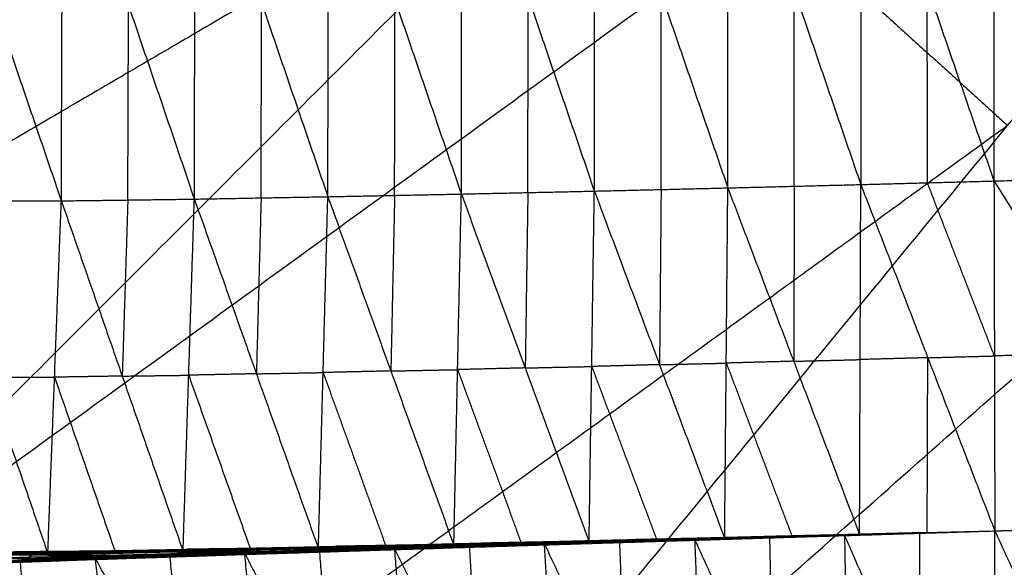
# Model space of a CAD drawing. Header units: millimetres. Extents: x -106 to 110, y -96 to 120.
# Tile 198 of 256: x -26.82 to -20.27, y -17.87 to -14.23. Entities that reach past the tile are written whole.
import ezdxf

# ---------------------------------------------------------------- set-up
doc = ezdxf.new("R2010")
doc.units = ezdxf.units.MM
doc.header["$MEASUREMENT"] = 0
doc.layers.add('Default', color=7, linetype='Continuous', true_color=0x000000)

msp = doc.modelspace()

# ---------------------------------------------------------------- linework, layer by layer
at = {"layer": 'Default'}
for points in [[(-31.3592, -15.2734, 3.8092), (-25.0723, -10.1139, 3.779), (-18.7854, -4.9543, 3.7488)], [(-31.3592, -15.2734, 3.8092), (-24.194, -11.083, 3.779), (-17.0287, -6.8925, 3.7488)], [(-28.5306, -18.3944, 3.8092), (-22.7796, -12.6434, 3.779), (-17.0287, -6.8925, 3.7488)], [(-28.5306, -18.3944, 3.8092), (-21.8105, -13.5218, 3.779), (-15.0905, -8.6492, 3.7488)], [(-25.4096, -21.223, 3.8092), (-20.2501, -14.9361, 3.779), (-15.0905, -8.6492, 3.7488)], [(-25.4096, -21.223, 3.8092), (-19.1996, -15.7152, 3.779), (-12.9895, -10.2074, 3.7488)], [(-22.0265, -23.7322, 3.8092), (-17.508, -16.9698, 3.779), (-12.9895, -10.2074, 3.7488)], [(-22.0265, -23.7322, 3.8092), (-16.3862, -17.6422, 3.779), (-10.7459, -11.5522, 3.7488)], [(-22.7796, -12.6434, 3.779), (-26.3623, -14.7387, 3.7941), (-29.9449, -16.8339, 3.8092)], [(-22.1106, -15.3508, -1.8021), (-22.1105, -14.0519, -2.3052), (-22.1104, -12.753, -2.8083)], [(-22.1104, -12.753, -2.8083), (-21.6685, -14.0407, -2.3045), (-21.2265, -15.3285, -1.8007)], [(-21.2276, -12.73, -2.8031), (-21.2271, -14.0292, -2.3019), (-21.2265, -15.3285, -1.8007)], [(-21.2276, -12.73, -2.8031), (-20.7843, -14.0175, -2.3016), (-20.3409, -15.3049, -1.8001)], [(-20.3436, -12.7062, -2.7999), (-20.3423, -14.0056, -2.3), (-20.3409, -15.3049, -1.8001)], [(-20.3436, -12.7062, -2.7999), (-19.7752, -13.9889, -2.3008), (-19.2069, -15.2715, -1.8017)], [(-24.7702, -15.4091, -1.8014), (-24.7673, -14.1125, -2.3108), (-24.7644, -12.816, -2.8203)], [(-24.7644, -12.816, -2.8203), (-24.3235, -14.1037, -2.3119), (-23.8825, -15.3914, -1.8034)], [(-23.8825, -15.3914, -1.8034), (-23.8803, -14.0937, -2.311), (-23.8781, -12.7961, -2.8185)], [(-23.8781, -12.7961, -2.8185), (-23.4381, -14.084, -2.3109), (-22.9982, -15.372, -1.8033)], [(-22.9982, -15.372, -1.8033), (-22.9972, -14.0736, -2.3087), (-22.9962, -12.7752, -2.814)], [(-22.9962, -12.7752, -2.814), (-22.5534, -14.063, -2.308), (-22.1106, -15.3508, -1.8021)], [(-27.4229, -12.8581, -2.791), (-26.9826, -14.1475, -2.289), (-26.5423, -15.4369, -1.7869)], [(-26.5423, -15.4369, -1.7869), (-26.5377, -14.1439, -2.2978), (-26.533, -12.8509, -2.8086)], [(-26.533, -12.8509, -2.8086), (-26.0954, -14.1381, -2.3025), (-25.6579, -15.4252, -1.7963)], [(-25.6579, -15.4252, -1.7963), (-25.6545, -14.1302, -2.307), (-25.6511, -12.8351, -2.8176)], [(-25.6511, -12.8351, -2.8176), (-25.2107, -14.1221, -2.3095), (-24.7702, -15.4091, -1.8014)], [(-21.8105, -13.5218, 3.779), (-21.0303, -14.2289, 3.779), (-20.2501, -14.9361, 3.779)], [(-22.5544, -15.3614, -1.8027), (-22.5539, -14.7122, -2.0554), (-22.5534, -14.063, -2.308)], [(-21.6686, -15.3396, -1.8014), (-21.6685, -14.6902, -2.0529), (-21.6685, -14.0407, -2.3045)], [(-20.7837, -15.3167, -1.8004), (-20.784, -14.6671, -2.051), (-20.7843, -14.0175, -2.3016)], [(-26.1001, -15.4311, -1.7916), (-26.0978, -14.7846, -2.047), (-26.0954, -14.1381, -2.3025)], [(-25.214, -15.4172, -1.7989), (-25.2124, -14.7697, -2.0542), (-25.2107, -14.1221, -2.3095)], [(-24.3264, -15.4003, -1.8024), (-24.3249, -14.752, -2.0571), (-24.3235, -14.1037, -2.3119)], [(-23.4403, -15.3817, -1.8034), (-23.4392, -14.7328, -2.0571), (-23.4381, -14.084, -2.3109)], [(-20.2501, -14.9361, 3.779), (-23.6101, -17.3724, 3.7941), (-26.9701, -19.8087, 3.8092)], [(-21.2265, -15.3285, -1.8007), (-20.7837, -15.3167, -1.8004), (-20.3409, -15.3049, -1.8001)], [(-20.3382, -16.4676, -0.8752), (-20.561, -15.8921, -1.3378), (-20.7837, -15.3167, -1.8004)], [(-20.3409, -15.3049, -1.8001), (-19.7739, -15.2882, -1.8009), (-19.2069, -15.2715, -1.8017)], [(-20.3409, -15.3049, -1.8001), (-20.3382, -16.4676, -0.8752), (-20.3354, -17.6303, 0.0497)], [(-20.3409, -15.3049, -1.8001), (-19.6188, -16.4458, -0.8767), (-18.8967, -17.5868, 0.0467)], [(-23.8825, -15.3914, -1.8034), (-23.4403, -15.3817, -1.8034), (-22.9982, -15.372, -1.8033)], [(-23.4403, -15.3817, -1.8034), (-23.4491, -15.9645, -1.3384), (-23.4578, -16.5474, -0.8734)], [(-23.0331, -17.7034, 0.0566), (-23.0156, -16.5377, -0.8734), (-22.9982, -15.372, -1.8033)], [(-22.9982, -15.372, -1.8033), (-22.5544, -15.3614, -1.8027), (-22.1106, -15.3508, -1.8021)], [(-22.9982, -15.372, -1.8033), (-22.5649, -16.5258, -0.8746), (-22.1316, -17.6796, 0.0541)], [(-22.5544, -15.3614, -1.8027), (-22.5596, -15.9436, -1.3386), (-22.5649, -16.5258, -0.8746)], [(-22.1316, -17.6796, 0.0541), (-22.1211, -16.5152, -0.874), (-22.1106, -15.3508, -1.8021)], [(-22.1106, -15.3508, -1.8021), (-21.6686, -15.3396, -1.8014), (-21.2265, -15.3285, -1.8007)], [(-22.1106, -15.3508, -1.8021), (-21.6726, -16.503, -0.8751), (-21.2346, -17.6552, 0.0518)], [(-21.6686, -15.3396, -1.8014), (-21.6706, -15.9213, -1.3382), (-21.6726, -16.503, -0.8751)], [(-21.2346, -17.6552, 0.0518), (-21.2306, -16.4918, -0.8744), (-21.2265, -15.3285, -1.8007)], [(-21.2265, -15.3285, -1.8007), (-20.781, -16.4794, -0.8755), (-20.3354, -17.6303, 0.0497)], [(-27.4369, -15.4367, -1.7719), (-27.0345, -16.6089, -0.8519), (-26.6322, -17.7812, 0.0681)], [(-27.4369, -15.4367, -1.7719), (-26.9896, -15.4368, -1.7794), (-26.5423, -15.4369, -1.7869)], [(-26.6322, -17.7812, 0.0681), (-26.5873, -16.6091, -0.8594), (-26.5423, -15.4369, -1.7869)], [(-26.5423, -15.4369, -1.7869), (-26.1001, -15.4311, -1.7916), (-25.6579, -15.4252, -1.7963)], [(-26.5423, -15.4369, -1.7869), (-26.1375, -16.6016, -0.8609), (-25.7327, -17.7662, 0.065)], [(-26.1001, -15.4311, -1.7916), (-26.1188, -16.0163, -1.3263), (-26.1375, -16.6016, -0.8609)], [(-25.7327, -17.7662, 0.065), (-25.6953, -16.5957, -0.8656), (-25.6579, -15.4252, -1.7963)], [(-25.6579, -15.4252, -1.7963), (-25.214, -15.4172, -1.7989), (-24.7702, -15.4091, -1.8014)], [(-25.6579, -15.4252, -1.7963), (-25.2454, -16.5861, -0.8671), (-24.833, -17.747, 0.0621)], [(-25.214, -15.4172, -1.7989), (-25.2297, -16.0017, -1.333), (-25.2454, -16.5861, -0.8671)], [(-24.833, -17.747, 0.0621), (-24.8016, -16.5781, -0.8697), (-24.7702, -15.4091, -1.8014)], [(-24.7702, -15.4091, -1.8014), (-24.3264, -15.4003, -1.8024), (-23.8825, -15.3914, -1.8034)], [(-24.7702, -15.4091, -1.8014), (-24.3513, -16.5675, -0.8711), (-23.9323, -17.726, 0.0592)], [(-24.3264, -15.4003, -1.8024), (-24.3388, -15.9839, -1.3367), (-24.3513, -16.5675, -0.8711)], [(-23.9323, -17.726, 0.0592), (-23.9074, -16.5587, -0.8721), (-23.8825, -15.3914, -1.8034)], [(-23.8825, -15.3914, -1.8034), (-23.4578, -16.5474, -0.8734), (-23.0331, -17.7034, 0.0566)], [(-21.6726, -16.503, -0.8751), (-21.4516, -16.4974, -0.8748), (-21.2306, -16.4918, -0.8744)], [(-20.781, -16.4794, -0.8755), (-21.0058, -16.4856, -0.875), (-21.2306, -16.4918, -0.8744)], [(-20.785, -17.6427, 0.0507), (-20.783, -17.061, -0.4124), (-20.781, -16.4794, -0.8755)], [(-20.781, -16.4794, -0.8755), (-20.5596, -16.4735, -0.8753), (-20.3382, -16.4676, -0.8752)], [(-19.6188, -16.4458, -0.8767), (-19.9785, -16.4567, -0.8759), (-20.3382, -16.4676, -0.8752)], [(-24.3513, -16.5675, -0.8711), (-24.1294, -16.5631, -0.8716), (-23.9074, -16.5587, -0.8721)], [(-23.4578, -16.5474, -0.8734), (-23.6826, -16.553, -0.8727), (-23.9074, -16.5587, -0.8721)], [(-23.9074, -16.5587, -0.8721), (-23.6951, -17.1367, -0.4071), (-23.4827, -17.7147, 0.0579)], [(-23.4578, -16.5474, -0.8734), (-23.2367, -16.5425, -0.8734), (-23.0156, -16.5377, -0.8734)], [(-22.5649, -16.5258, -0.8746), (-22.7903, -16.5317, -0.874), (-23.0156, -16.5377, -0.8734)], [(-23.0156, -16.5377, -0.8734), (-22.799, -17.1146, -0.409), (-22.5824, -17.6915, 0.0554)], [(-22.5649, -16.5258, -0.8746), (-22.343, -16.5205, -0.8743), (-22.1211, -16.5152, -0.874)], [(-21.6726, -16.503, -0.8751), (-21.8968, -16.5091, -0.8746), (-22.1211, -16.5152, -0.874)], [(-22.1211, -16.5152, -0.874), (-21.9021, -17.0913, -0.4105), (-21.6831, -17.6674, 0.053)], [(-27.0345, -16.6089, -0.8519), (-26.8109, -16.609, -0.8556), (-26.5873, -16.6091, -0.8594)], [(-26.1375, -16.6016, -0.8609), (-26.3624, -16.6053, -0.8602), (-26.5873, -16.6091, -0.8594)], [(-26.5873, -16.6091, -0.8594), (-26.3849, -17.1914, -0.3964), (-26.1824, -17.7737, 0.0666)], [(-26.1375, -16.6016, -0.8609), (-25.9164, -16.5986, -0.8633), (-25.6953, -16.5957, -0.8656)], [(-25.2454, -16.5861, -0.8671), (-25.4704, -16.5909, -0.8664), (-25.6953, -16.5957, -0.8656)], [(-25.6953, -16.5957, -0.8656), (-25.4891, -17.1762, -0.401), (-25.2829, -17.7566, 0.0635)], [(-25.2454, -16.5861, -0.8671), (-25.0235, -16.5821, -0.8684), (-24.8016, -16.5781, -0.8697)], [(-24.3513, -16.5675, -0.8711), (-24.5765, -16.5728, -0.8704), (-24.8016, -16.5781, -0.8697)], [(-24.8016, -16.5781, -0.8697), (-24.5922, -17.1573, -0.4045), (-24.3827, -17.7365, 0.0607)], [(-17.508, -16.9698, 3.779), (-20.613, -19.7237, 3.7941), (-23.718, -22.4776, 3.8092)], [(-20.3354, -17.6299, 0.0499), (-19.6221, -17.6073, 0.0452), (-18.9087, -17.5848, 0.0406)], [(-20.3354, -17.6299, 0.0499), (-19.6276, -17.6079, 0.0416), (-18.9198, -17.5859, 0.0333)], [(-20.3354, -17.6303, 0.0497), (-19.6161, -17.6085, 0.0482), (-18.8967, -17.5868, 0.0467)], [(-20.3354, -17.6299, 0.0499), (-19.616, -17.6083, 0.0483), (-18.8967, -17.5868, 0.0467)], [(-20.3354, -17.6299, 0.0499), (-19.6326, -17.6096, 0.0405), (-18.9297, -17.5893, 0.0311)], [(-20.3354, -17.6303, 0.0497), (-19.6439, -17.6112, 0.0479), (-18.9524, -17.592, 0.046)], [(-20.3354, -17.6299, 0.0499), (-19.6439, -17.611, 0.0479), (-18.9524, -17.592, 0.046)], [(-20.3354, -17.6299, 0.0499), (-19.637, -17.6112, 0.0417), (-18.9385, -17.5924, 0.0335)], [(-20.3354, -17.6299, 0.0499), (-19.6407, -17.6117, 0.045), (-18.9461, -17.5934, 0.0402)], [(-22.3509, -17.6926, 0.0449), (-21.8429, -17.6754, 0.0486), (-21.335, -17.6581, 0.0522)], [(-22.3509, -17.6926, 0.0449), (-21.847, -17.677, 0.0447), (-21.3431, -17.6614, 0.0445)], [(-22.3412, -17.6894, 0.0499), (-22.0872, -17.6807, 0.0517), (-21.8332, -17.6721, 0.0536)], [(-21.8429, -17.6754, 0.0486), (-22.092, -17.6824, 0.0492), (-22.3412, -17.6894, 0.0499)], [(-21.8366, -17.6762, 0.0404), (-22.0885, -17.684, 0.0406), (-22.3405, -17.6919, 0.0407)], [(-22.3314, -17.6861, 0.0549), (-21.8332, -17.6721, 0.0536), (-21.335, -17.6581, 0.0522)], [(-22.3301, -17.6911, 0.0364), (-21.831, -17.6759, 0.0375), (-21.3319, -17.6607, 0.0385)], [(-22.3301, -17.6911, 0.0364), (-21.8366, -17.6762, 0.0404), (-21.3431, -17.6614, 0.0445)], [(-21.8222, -17.6733, 0.036), (-22.0717, -17.6809, 0.0355), (-22.3213, -17.6886, 0.035)], [(-22.3125, -17.686, 0.0335), (-21.8176, -17.6722, 0.035), (-21.3226, -17.6584, 0.0365)], [(-22.3125, -17.686, 0.0335), (-21.8222, -17.6733, 0.036), (-21.3319, -17.6607, 0.0385)], [(-21.8104, -17.6692, 0.0356), (-22.0578, -17.6762, 0.0349), (-22.3053, -17.6831, 0.0341)], [(-22.2981, -17.6801, 0.0347), (-21.8067, -17.6679, 0.0362), (-21.3153, -17.6557, 0.0377)], [(-22.2981, -17.6801, 0.0347), (-21.8104, -17.6692, 0.0356), (-21.3226, -17.6584, 0.0365)], [(-21.8011, -17.667, 0.0406), (-22.0468, -17.6731, 0.0398), (-22.2926, -17.6792, 0.0391)], [(-22.287, -17.6783, 0.0435), (-21.7985, -17.6666, 0.0436), (-21.3099, -17.6549, 0.0438)], [(-22.287, -17.6783, 0.0435), (-21.8011, -17.667, 0.0406), (-21.3153, -17.6557, 0.0377)], [(-22.2093, -17.679, 0.0488), (-22.0039, -17.6728, 0.0462), (-21.7985, -17.6666, 0.0436)], [(-21.7208, -17.6672, 0.0489), (-21.965, -17.6731, 0.0489), (-22.2093, -17.679, 0.0488)], [(-22.1316, -17.6796, 0.0541), (-21.7208, -17.6672, 0.0489), (-21.3099, -17.6549, 0.0438)], [(-22.1316, -17.6796, 0.0541), (-21.6831, -17.6674, 0.053), (-21.2346, -17.6552, 0.0518)], [(-21.847, -17.677, 0.0447), (-21.845, -17.6762, 0.0466), (-21.8429, -17.6754, 0.0486)], [(-21.847, -17.677, 0.0447), (-21.8418, -17.6766, 0.0426), (-21.8366, -17.6762, 0.0404)], [(-21.8429, -17.6754, 0.0486), (-21.591, -17.6675, 0.0484), (-21.339, -17.6597, 0.0483)], [(-21.8366, -17.6762, 0.0404), (-21.5871, -17.6686, 0.041), (-21.3375, -17.661, 0.0415)], [(-21.8332, -17.6721, 0.0536), (-21.8226, -18.2518, -0.4233), (-21.812, -18.8316, -0.9001)], [(-21.3375, -17.661, 0.0415), (-21.5843, -17.6684, 0.0395), (-21.831, -17.6759, 0.0375)], [(-21.831, -17.6759, 0.0375), (-21.8266, -17.6746, 0.0368), (-21.8222, -17.6733, 0.036)], [(-21.8222, -17.6733, 0.036), (-21.5747, -17.6664, 0.0368), (-21.3273, -17.6595, 0.0375)], [(-21.3273, -17.6595, 0.0375), (-21.5724, -17.6658, 0.0363), (-21.8176, -17.6722, 0.035)], [(-21.8176, -17.6722, 0.035), (-21.814, -17.6707, 0.0353), (-21.8104, -17.6692, 0.0356)], [(-21.8104, -17.6692, 0.0356), (-21.5647, -17.6631, 0.0363), (-21.319, -17.657, 0.0371)], [(-21.319, -17.657, 0.0371), (-21.5628, -17.6624, 0.0366), (-21.8067, -17.6679, 0.0362)], [(-21.8067, -17.6679, 0.0362), (-21.8039, -17.6674, 0.0384), (-21.8011, -17.667, 0.0406)], [(-21.8011, -17.667, 0.0406), (-21.5569, -17.6611, 0.0406), (-21.3126, -17.6553, 0.0407)], [(-21.3126, -17.6553, 0.0407), (-21.5555, -17.6609, 0.0422), (-21.7985, -17.6666, 0.0436)], [(-21.7208, -17.6672, 0.0489), (-21.4965, -17.6611, 0.0484), (-21.2723, -17.655, 0.0478)], [(-21.6831, -17.6674, 0.053), (-21.7019, -17.6673, 0.0509), (-21.7208, -17.6672, 0.0489)], [(-21.3431, -17.6614, 0.0445), (-20.8393, -17.6458, 0.0471), (-20.3354, -17.6303, 0.0497)], [(-21.3431, -17.6614, 0.0445), (-21.339, -17.6597, 0.0483), (-21.335, -17.6581, 0.0522)], [(-21.3431, -17.6614, 0.0445), (-21.3375, -17.661, 0.0415), (-21.3319, -17.6607, 0.0385)], [(-21.339, -17.6597, 0.0483), (-21.0871, -17.6519, 0.0496), (-20.8352, -17.6442, 0.0509)], [(-20.8393, -17.6458, 0.0471), (-21.0891, -17.6528, 0.0477), (-21.339, -17.6597, 0.0483)], [(-20.8337, -17.6455, 0.0441), (-21.0856, -17.6532, 0.0428), (-21.3375, -17.661, 0.0415)], [(-21.335, -17.6581, 0.0522), (-20.8352, -17.6442, 0.0509), (-20.3354, -17.6303, 0.0497)], [(-21.335, -17.6581, 0.0522), (-21.3138, -18.8176, -0.9015), (-21.2927, -19.9771, -1.8552)], [(-21.335, -17.6581, 0.0522), (-20.8377, -18.8037, -0.9017), (-20.3404, -19.9493, -1.8556)], [(-21.3319, -17.6607, 0.0385), (-20.8337, -17.6455, 0.0441), (-20.3354, -17.6303, 0.0497)], [(-21.3319, -17.6607, 0.0385), (-21.3273, -17.6595, 0.0375), (-21.3226, -17.6584, 0.0365)], [(-20.829, -17.6443, 0.0431), (-21.0782, -17.6519, 0.0403), (-21.3273, -17.6595, 0.0375)], [(-21.3226, -17.6584, 0.0365), (-20.829, -17.6443, 0.0431), (-20.3354, -17.6303, 0.0497)], [(-21.3226, -17.6584, 0.0365), (-21.319, -17.657, 0.0371), (-21.3153, -17.6557, 0.0377)], [(-20.8253, -17.643, 0.0437), (-21.0722, -17.65, 0.0404), (-21.319, -17.657, 0.0371)], [(-21.3153, -17.6557, 0.0377), (-20.8253, -17.643, 0.0437), (-20.3354, -17.6303, 0.0497)], [(-21.3153, -17.6557, 0.0377), (-21.3126, -17.6553, 0.0407), (-21.3099, -17.6549, 0.0438)], [(-20.8227, -17.6426, 0.0467), (-21.0676, -17.6489, 0.0437), (-21.3126, -17.6553, 0.0407)], [(-21.3099, -17.6549, 0.0438), (-20.8227, -17.6426, 0.0467), (-20.3354, -17.6303, 0.0497)], [(-21.3099, -17.6549, 0.0438), (-21.2723, -17.655, 0.0478), (-21.2346, -17.6552, 0.0518)], [(-20.785, -17.6427, 0.0507), (-21.0287, -17.6489, 0.0493), (-21.2723, -17.655, 0.0478)], [(-21.2346, -17.6552, 0.0518), (-20.785, -17.6427, 0.0507), (-20.3354, -17.6303, 0.0497)], [(-20.8393, -17.6458, 0.0471), (-20.8365, -17.6456, 0.0456), (-20.8337, -17.6455, 0.0441)], [(-20.8352, -17.6442, 0.0509), (-20.8364, -18.2239, -0.4254), (-20.8377, -18.8037, -0.9017)], [(-20.8337, -17.6455, 0.0441), (-20.8314, -17.6449, 0.0436), (-20.829, -17.6443, 0.0431)], [(-20.829, -17.6443, 0.0431), (-20.8272, -17.6436, 0.0434), (-20.8253, -17.643, 0.0437)], [(-20.8253, -17.643, 0.0437), (-20.824, -17.6428, 0.0452), (-20.8227, -17.6426, 0.0467)], [(-20.8227, -17.6426, 0.0467), (-20.8038, -17.6426, 0.0487), (-20.785, -17.6427, 0.0507)], [(-20.3404, -19.9493, -1.8556), (-20.3379, -18.7898, -0.9029), (-20.3354, -17.6303, 0.0497)], [(-20.3354, -17.6303, 0.0497), (-19.8076, -18.7747, -0.904), (-19.2798, -19.9192, -1.8576)], [(-25.2773, -17.767, 0.0454), (-24.7834, -17.7536, 0.0435), (-24.2895, -17.7402, 0.0416)], [(-25.2421, -17.7501, 0.044), (-24.7518, -17.7388, 0.0426), (-24.2615, -17.7275, 0.0411)], [(-25.2421, -17.7501, 0.044), (-24.7658, -17.7451, 0.0428), (-24.2895, -17.7402, 0.0416)], [(-24.7382, -17.7354, 0.0476), (-24.9833, -17.741, 0.0483), (-25.2285, -17.7466, 0.049)], [(-25.2149, -17.7432, 0.054), (-24.7273, -17.7331, 0.0524), (-24.2398, -17.7229, 0.0508)], [(-25.2149, -17.7432, 0.054), (-24.7382, -17.7354, 0.0476), (-24.2615, -17.7275, 0.0411)], [(-25.0239, -17.7451, 0.0581), (-24.8756, -17.7391, 0.0552), (-24.7273, -17.7331, 0.0524)], [(-24.5364, -17.735, 0.0564), (-24.7802, -17.74, 0.0572), (-25.0239, -17.7451, 0.0581)], [(-24.833, -17.747, 0.0621), (-24.5364, -17.735, 0.0564), (-24.2398, -17.7229, 0.0508)], [(-24.833, -17.747, 0.0621), (-24.3827, -17.7365, 0.0607), (-23.9323, -17.726, 0.0592)], [(-24.7658, -17.7451, 0.0428), (-24.5207, -17.7395, 0.0421), (-24.2755, -17.7339, 0.0414)], [(-24.2755, -17.7339, 0.0414), (-24.5137, -17.7363, 0.042), (-24.7518, -17.7388, 0.0426)], [(-24.7518, -17.7388, 0.0426), (-24.745, -17.7371, 0.0451), (-24.7382, -17.7354, 0.0476)], [(-24.7382, -17.7354, 0.0476), (-24.4944, -17.7303, 0.0468), (-24.2506, -17.7252, 0.046)], [(-24.2506, -17.7252, 0.046), (-24.489, -17.7291, 0.0492), (-24.7273, -17.7331, 0.0524)], [(-24.5364, -17.735, 0.0564), (-24.3112, -17.7297, 0.0557), (-24.0861, -17.7244, 0.055)], [(-24.3827, -17.7365, 0.0607), (-24.4595, -17.7357, 0.0585), (-24.5364, -17.735, 0.0564)], [(-24.3642, -17.7557, 0.0536), (-23.848, -17.7352, 0.0557), (-23.3318, -17.7147, 0.0578)], [(-24.3642, -17.7557, 0.0536), (-23.8614, -17.7398, 0.0511), (-23.3586, -17.7239, 0.0486)], [(-24.3463, -17.7498, 0.0572), (-24.0882, -17.7396, 0.0582), (-23.8301, -17.7293, 0.0593)], [(-23.848, -17.7352, 0.0557), (-24.0972, -17.7425, 0.0564), (-24.3463, -17.7498, 0.0572)], [(-23.8412, -17.7377, 0.0467), (-24.0926, -17.7456, 0.0479), (-24.344, -17.7535, 0.0491)], [(-24.3284, -17.744, 0.0608), (-23.8301, -17.7293, 0.0593), (-23.3318, -17.7147, 0.0578)], [(-24.3237, -17.7514, 0.0447), (-23.8257, -17.7363, 0.0421), (-23.3277, -17.7212, 0.0396)], [(-24.3237, -17.7514, 0.0447), (-23.8412, -17.7377, 0.0467), (-23.3586, -17.7239, 0.0486)], [(-24.3237, -17.7514, 0.0447), (-24.3066, -17.7458, 0.0431), (-24.2895, -17.7402, 0.0416)], [(-23.8086, -17.7307, 0.0406), (-24.0576, -17.7383, 0.0419), (-24.3066, -17.7458, 0.0431)], [(-24.2895, -17.7402, 0.0416), (-23.7955, -17.7268, 0.0391), (-23.3014, -17.7133, 0.0365)], [(-24.2895, -17.7402, 0.0416), (-23.8086, -17.7307, 0.0406), (-23.3277, -17.7212, 0.0396)], [(-24.2895, -17.7402, 0.0416), (-24.2755, -17.7339, 0.0414), (-24.2615, -17.7275, 0.0411)], [(-23.7815, -17.7204, 0.0388), (-24.0285, -17.7272, 0.0401), (-24.2755, -17.7339, 0.0414)], [(-24.2615, -17.7275, 0.0411), (-23.7707, -17.7159, 0.0391), (-23.2799, -17.7042, 0.037)], [(-24.2615, -17.7275, 0.0411), (-23.7815, -17.7204, 0.0388), (-23.3014, -17.7133, 0.0365)], [(-24.2615, -17.7275, 0.0411), (-24.2506, -17.7252, 0.046), (-24.2398, -17.7229, 0.0508)], [(-23.7598, -17.7136, 0.0439), (-24.0052, -17.7194, 0.0449), (-24.2506, -17.7252, 0.046)], [(-24.2398, -17.7229, 0.0508), (-23.7514, -17.712, 0.0487), (-23.2631, -17.7012, 0.0466)], [(-24.2398, -17.7229, 0.0508), (-23.7598, -17.7136, 0.0439), (-23.2799, -17.7042, 0.037)], [(-24.2398, -17.7229, 0.0508), (-24.0861, -17.7244, 0.055), (-23.9323, -17.726, 0.0592)], [(-24.0861, -17.7244, 0.055), (-23.9187, -17.7182, 0.0518), (-23.7514, -17.712, 0.0487)], [(-23.5977, -17.7136, 0.0529), (-23.8419, -17.719, 0.054), (-24.0861, -17.7244, 0.055)], [(-23.9323, -17.726, 0.0592), (-23.5977, -17.7136, 0.0529), (-23.2631, -17.7012, 0.0466)], [(-23.9323, -17.726, 0.0592), (-23.4827, -17.7147, 0.0579), (-23.0331, -17.7034, 0.0566)], [(-23.8614, -17.7398, 0.0511), (-23.8547, -17.7375, 0.0534), (-23.848, -17.7352, 0.0557)], [(-23.8614, -17.7398, 0.0511), (-23.8513, -17.7387, 0.0489), (-23.8412, -17.7377, 0.0467)], [(-23.848, -17.7352, 0.0557), (-23.5966, -17.7272, 0.0544), (-23.3452, -17.7193, 0.0532)], [(-23.8412, -17.7377, 0.0467), (-23.5922, -17.7301, 0.0454), (-23.3431, -17.7226, 0.0441)], [(-23.8301, -17.7293, 0.0593), (-23.7961, -18.3096, -0.4189), (-23.7622, -18.8898, -0.8971)], [(-23.3431, -17.7226, 0.0441), (-23.5844, -17.7295, 0.0431), (-23.8257, -17.7363, 0.0421)], [(-23.8257, -17.7363, 0.0421), (-23.8171, -17.7335, 0.0414), (-23.8086, -17.7307, 0.0406)], [(-23.8086, -17.7307, 0.0406), (-23.5616, -17.724, 0.0393), (-23.3145, -17.7173, 0.038)], [(-23.3145, -17.7173, 0.038), (-23.555, -17.722, 0.0385), (-23.7955, -17.7268, 0.0391)], [(-23.7955, -17.7268, 0.0391), (-23.7885, -17.7236, 0.0389), (-23.7815, -17.7204, 0.0388)], [(-23.7815, -17.7204, 0.0388), (-23.5361, -17.7146, 0.0378), (-23.2907, -17.7088, 0.0367)], [(-23.2907, -17.7088, 0.0367), (-23.5307, -17.7123, 0.0379), (-23.7707, -17.7159, 0.0391)], [(-23.7707, -17.7159, 0.0391), (-23.7653, -17.7147, 0.0415), (-23.7598, -17.7136, 0.0439)], [(-23.7598, -17.7136, 0.0439), (-23.5157, -17.7081, 0.0428), (-23.2715, -17.7027, 0.0418)], [(-23.2715, -17.7027, 0.0418), (-23.5115, -17.7074, 0.0452), (-23.7514, -17.712, 0.0487)], [(-23.5977, -17.7136, 0.0529), (-23.3729, -17.7079, 0.0522), (-23.1481, -17.7023, 0.0516)], [(-23.4827, -17.7147, 0.0579), (-23.5402, -17.7141, 0.0554), (-23.5977, -17.7136, 0.0529)], [(-23.3586, -17.7239, 0.0486), (-22.845, -17.705, 0.0518), (-22.3314, -17.6861, 0.0549)], [(-23.3586, -17.7239, 0.0486), (-22.8548, -17.7083, 0.0468), (-22.3509, -17.6926, 0.0449)], [(-23.3586, -17.7239, 0.0486), (-23.3452, -17.7193, 0.0532), (-23.3318, -17.7147, 0.0578)], [(-23.3586, -17.7239, 0.0486), (-23.3431, -17.7226, 0.0441), (-23.3277, -17.7212, 0.0396)], [(-23.3452, -17.7193, 0.0532), (-23.0884, -17.7098, 0.0548), (-22.8316, -17.7004, 0.0563)], [(-22.845, -17.705, 0.0518), (-23.0951, -17.7122, 0.0525), (-23.3452, -17.7193, 0.0532)], [(-22.8393, -17.7069, 0.0423), (-23.0912, -17.7148, 0.0432), (-23.3431, -17.7226, 0.0441)], [(-23.3318, -17.7147, 0.0578), (-22.8316, -17.7004, 0.0563), (-22.3314, -17.6861, 0.0549)], [(-23.3318, -17.7147, 0.0578), (-23.2638, -18.8752, -0.8987), (-23.1959, -20.0357, -1.8551)], [(-23.3318, -17.7147, 0.0578), (-22.7872, -18.8602, -0.8988), (-22.2427, -20.0058, -1.8553)], [(-23.3277, -17.7212, 0.0396), (-22.8289, -17.7062, 0.038), (-22.3301, -17.6911, 0.0364)], [(-23.3277, -17.7212, 0.0396), (-22.8393, -17.7069, 0.0423), (-22.3509, -17.6926, 0.0449)], [(-23.3277, -17.7212, 0.0396), (-23.3145, -17.7173, 0.038), (-23.3014, -17.7133, 0.0365)], [(-22.8158, -17.7022, 0.0365), (-23.0652, -17.7098, 0.0373), (-23.3145, -17.7173, 0.038)], [(-23.3014, -17.7133, 0.0365), (-22.807, -17.6997, 0.035), (-22.3125, -17.686, 0.0335)], [(-23.3014, -17.7133, 0.0365), (-22.8158, -17.7022, 0.0365), (-22.3301, -17.6911, 0.0364)], [(-23.3014, -17.7133, 0.0365), (-23.2907, -17.7088, 0.0367), (-23.2799, -17.7042, 0.037)], [(-22.7962, -17.6951, 0.0353), (-23.0434, -17.702, 0.036), (-23.2907, -17.7088, 0.0367)], [(-23.2799, -17.7042, 0.037), (-22.789, -17.6922, 0.0358), (-22.2981, -17.6801, 0.0347)], [(-23.2799, -17.7042, 0.037), (-22.7962, -17.6951, 0.0353), (-22.3125, -17.686, 0.0335)], [(-23.2799, -17.7042, 0.037), (-23.2715, -17.7027, 0.0418), (-23.2631, -17.7012, 0.0466)], [(-22.7806, -17.6907, 0.0406), (-23.0261, -17.6967, 0.0412), (-23.2715, -17.7027, 0.0418)], [(-23.2631, -17.7012, 0.0466), (-22.7751, -17.6897, 0.0451), (-22.287, -17.6783, 0.0435)], [(-23.2631, -17.7012, 0.0466), (-22.7806, -17.6907, 0.0406), (-22.2981, -17.6801, 0.0347)], [(-23.2631, -17.7012, 0.0466), (-23.1481, -17.7023, 0.0516), (-23.0331, -17.7034, 0.0566)], [(-23.1481, -17.7023, 0.0516), (-22.9616, -17.696, 0.0483), (-22.7751, -17.6897, 0.0451)], [(-22.66, -17.6908, 0.0501), (-22.9041, -17.6966, 0.0508), (-23.1481, -17.7023, 0.0516)], [(-23.0331, -17.7034, 0.0566), (-22.66, -17.6908, 0.0501), (-22.287, -17.6783, 0.0435)], [(-23.0331, -17.7034, 0.0566), (-22.5824, -17.6915, 0.0554), (-22.1316, -17.6796, 0.0541)], [(-22.8548, -17.7083, 0.0468), (-22.8499, -17.7067, 0.0493), (-22.845, -17.705, 0.0518)], [(-22.8548, -17.7083, 0.0468), (-22.847, -17.7076, 0.0445), (-22.8393, -17.7069, 0.0423)], [(-22.845, -17.705, 0.0518), (-22.5931, -17.6972, 0.0508), (-22.3412, -17.6894, 0.0499)], [(-22.8393, -17.7069, 0.0423), (-22.5899, -17.6994, 0.0415), (-22.3405, -17.6919, 0.0407)], [(-22.8316, -17.7004, 0.0563), (-22.8094, -18.2803, -0.4212), (-22.7872, -18.8602, -0.8988)], [(-22.3405, -17.6919, 0.0407), (-22.5847, -17.699, 0.0394), (-22.8289, -17.7062, 0.038)], [(-22.8289, -17.7062, 0.038), (-22.8223, -17.7042, 0.0372), (-22.8158, -17.7022, 0.0365)], [(-22.8158, -17.7022, 0.0365), (-22.5685, -17.6954, 0.0357), (-22.3213, -17.6886, 0.035)], [(-22.3213, -17.6886, 0.035), (-22.5641, -17.6941, 0.035), (-22.807, -17.6997, 0.035)], [(-22.807, -17.6997, 0.035), (-22.8016, -17.6974, 0.0351), (-22.7962, -17.6951, 0.0353)], [(-22.7962, -17.6951, 0.0353), (-22.5507, -17.6891, 0.0347), (-22.3053, -17.6831, 0.0341)], [(-22.3053, -17.6831, 0.0341), (-22.5471, -17.6876, 0.035), (-22.789, -17.6922, 0.0358)], [(-22.789, -17.6922, 0.0358), (-22.7848, -17.6914, 0.0382), (-22.7806, -17.6907, 0.0406)], [(-22.7806, -17.6907, 0.0406), (-22.5366, -17.6849, 0.0399), (-22.2926, -17.6792, 0.0391)], [(-22.2926, -17.6792, 0.0391), (-22.5338, -17.6845, 0.0421), (-22.7751, -17.6897, 0.0451)], [(-22.66, -17.6908, 0.0501), (-22.4347, -17.6849, 0.0494), (-22.2093, -17.679, 0.0488)], [(-22.5824, -17.6915, 0.0554), (-22.6212, -17.6912, 0.0527), (-22.66, -17.6908, 0.0501)], [(-22.3509, -17.6926, 0.0449), (-22.3412, -17.6894, 0.0499), (-22.3314, -17.6861, 0.0549)], [(-22.3509, -17.6926, 0.0449), (-22.3405, -17.6919, 0.0407), (-22.3301, -17.6911, 0.0364)], [(-22.3314, -17.6861, 0.0549), (-22.287, -18.8459, -0.9002), (-22.2427, -20.0058, -1.8553)], [(-22.3314, -17.6861, 0.0549), (-21.812, -18.8316, -0.9001), (-21.2927, -19.9771, -1.8552)], [(-22.3301, -17.6911, 0.0364), (-22.3213, -17.6886, 0.035), (-22.3125, -17.686, 0.0335)], [(-22.3125, -17.686, 0.0335), (-22.3053, -17.6831, 0.0341), (-22.2981, -17.6801, 0.0347)], [(-22.2981, -17.6801, 0.0347), (-22.2926, -17.6792, 0.0391), (-22.287, -17.6783, 0.0435)], [(-22.287, -17.6783, 0.0435), (-22.2093, -17.679, 0.0488), (-22.1316, -17.6796, 0.0541)], [(-27.5431, -17.7822, 0.0714), (-27.0877, -17.7817, 0.0697), (-26.6322, -17.7812, 0.0681)], [(-27.3832, -17.8585, 0.0562), (-26.8515, -17.8323, 0.0618), (-26.3198, -17.8062, 0.0674)], [(-27.3186, -17.8436, 0.071), (-26.8192, -17.8249, 0.0692), (-26.3198, -17.8062, 0.0674)], [(-27.2573, -17.8158, 0.0361), (-26.7613, -17.8045, 0.0404), (-26.2652, -17.7933, 0.0448)], [(-26.7377, -17.7898, 0.0396), (-26.9858, -17.7954, 0.0374), (-27.2338, -17.801, 0.0352)], [(-27.2103, -17.7863, 0.0344), (-26.7172, -17.7789, 0.0386), (-26.224, -17.7714, 0.0429)], [(-27.2103, -17.7863, 0.0344), (-26.7377, -17.7898, 0.0396), (-26.2652, -17.7933, 0.0448)], [(-26.699, -17.7715, 0.0468), (-26.9456, -17.7752, 0.0447), (-27.1921, -17.7789, 0.0425)], [(-27.1739, -17.7715, 0.0507), (-26.6833, -17.7666, 0.0527), (-26.1926, -17.7616, 0.0547)], [(-27.1739, -17.7715, 0.0507), (-26.699, -17.7715, 0.0468), (-26.224, -17.7714, 0.0429)], [(-27.1739, -17.7715, 0.0507), (-26.9031, -17.7764, 0.0594), (-26.6322, -17.7812, 0.0681)], [(-26.4124, -17.7714, 0.0614), (-26.6577, -17.7739, 0.0604), (-26.9031, -17.7764, 0.0594)], [(-26.7866, -17.8143, 0.0422), (-26.5386, -17.8087, 0.0444), (-26.2906, -17.8031, 0.0466)], [(-26.7613, -17.8045, 0.0404), (-26.7495, -17.7972, 0.04), (-26.7377, -17.7898, 0.0396)], [(-26.2906, -17.8031, 0.0466), (-26.5259, -17.8038, 0.0435), (-26.7613, -17.8045, 0.0404)], [(-26.7377, -17.7898, 0.0396), (-26.4912, -17.7861, 0.0417), (-26.2446, -17.7824, 0.0438)], [(-26.7172, -17.7789, 0.0386), (-26.7081, -17.7752, 0.0427), (-26.699, -17.7715, 0.0468)], [(-26.2446, -17.7824, 0.0438), (-26.4809, -17.7806, 0.0412), (-26.7172, -17.7789, 0.0386)], [(-26.699, -17.7715, 0.0468), (-26.4537, -17.769, 0.0478), (-26.2083, -17.7665, 0.0488)], [(-26.2083, -17.7665, 0.0488), (-26.4458, -17.7665, 0.0508), (-26.6833, -17.7666, 0.0527)], [(-26.6833, -17.7666, 0.0527), (-26.5478, -17.769, 0.0571), (-26.4124, -17.7714, 0.0614)], [(-26.6322, -17.7812, 0.0681), (-26.4124, -17.7714, 0.0614), (-26.1926, -17.7616, 0.0547)], [(-26.6322, -17.7812, 0.0681), (-26.1824, -17.7737, 0.0666), (-25.7327, -17.7662, 0.065)], [(-26.4124, -17.7714, 0.0614), (-26.1875, -17.7676, 0.0607), (-25.9626, -17.7639, 0.0599)], [(-26.3764, -17.822, 0.0592), (-25.8511, -17.7982, 0.0616), (-25.3257, -17.7744, 0.064)], [(-26.3764, -17.822, 0.0592), (-25.8737, -17.8051, 0.0584), (-25.3711, -17.7883, 0.0576)], [(-26.3764, -17.822, 0.0592), (-26.3481, -17.8141, 0.0633), (-26.3198, -17.8062, 0.0674)], [(-26.3481, -17.8141, 0.0633), (-26.0854, -17.8022, 0.0645), (-25.8227, -17.7903, 0.0657)], [(-25.8511, -17.7982, 0.0616), (-26.0996, -17.8061, 0.0625), (-26.3481, -17.8141, 0.0633)], [(-25.8435, -17.8006, 0.053), (-26.0949, -17.809, 0.0534), (-26.3462, -17.8175, 0.0538)], [(-26.3198, -17.8062, 0.0674), (-25.8227, -17.7903, 0.0657), (-25.3257, -17.7744, 0.064)], [(-26.3198, -17.8062, 0.0674), (-26.1831, -18.9695, -0.8874), (-26.0465, -20.1327, -1.8421)], [(-26.3198, -17.8062, 0.0674), (-25.7081, -18.9525, -0.891), (-25.0965, -20.0988, -1.8494)], [(-26.316, -17.8129, 0.0484), (-25.8181, -17.7974, 0.0484), (-25.3203, -17.7819, 0.0485)], [(-26.316, -17.8129, 0.0484), (-25.8435, -17.8006, 0.053), (-25.3711, -17.7883, 0.0576)], [(-26.316, -17.8129, 0.0484), (-26.2906, -17.8031, 0.0466), (-26.2652, -17.7933, 0.0448)], [(-25.7927, -17.7876, 0.0466), (-26.0417, -17.7954, 0.0466), (-26.2906, -17.8031, 0.0466)], [(-26.2652, -17.7933, 0.0448), (-25.7713, -17.7802, 0.0451), (-25.2773, -17.767, 0.0454)], [(-26.2652, -17.7933, 0.0448), (-26.2446, -17.7824, 0.0438), (-26.224, -17.7714, 0.0429)], [(-26.2652, -17.7933, 0.0448), (-25.7927, -17.7876, 0.0466), (-25.3203, -17.7819, 0.0485)], [(-25.7507, -17.7692, 0.0441), (-25.9976, -17.7758, 0.044), (-26.2446, -17.7824, 0.0438)], [(-26.224, -17.7714, 0.0429), (-25.7331, -17.7607, 0.0434), (-25.2421, -17.7501, 0.044)], [(-26.224, -17.7714, 0.0429), (-26.2083, -17.7665, 0.0488), (-26.1926, -17.7616, 0.0547)], [(-26.224, -17.7714, 0.0429), (-25.7507, -17.7692, 0.0441), (-25.2773, -17.767, 0.0454)], [(-25.7174, -17.7558, 0.0494), (-25.9628, -17.7612, 0.0491), (-26.2083, -17.7665, 0.0488)], [(-26.1926, -17.7616, 0.0547), (-25.7037, -17.7524, 0.0544), (-25.2149, -17.7432, 0.054)], [(-26.1926, -17.7616, 0.0547), (-25.7174, -17.7558, 0.0494), (-25.2421, -17.7501, 0.044)], [(-26.1926, -17.7616, 0.0547), (-25.9626, -17.7639, 0.0599), (-25.7327, -17.7662, 0.065)], [(-25.9626, -17.7639, 0.0599), (-26.0725, -17.7688, 0.0632), (-26.1824, -17.7737, 0.0666)], [(-25.9626, -17.7639, 0.0599), (-25.8332, -17.7582, 0.0571), (-25.7037, -17.7524, 0.0544)], [(-25.4738, -17.7547, 0.0595), (-25.7182, -17.7593, 0.0597), (-25.9626, -17.7639, 0.0599)], [(-25.8737, -17.8051, 0.0584), (-25.8624, -17.8017, 0.06), (-25.8511, -17.7982, 0.0616)], [(-25.8737, -17.8051, 0.0584), (-25.8586, -17.8029, 0.0557), (-25.8435, -17.8006, 0.053)], [(-25.8511, -17.7982, 0.0616), (-25.5997, -17.7898, 0.0612), (-25.3484, -17.7813, 0.0608)], [(-25.8435, -17.8006, 0.053), (-25.5946, -17.7928, 0.053), (-25.3457, -17.7851, 0.0531)], [(-25.8227, -17.7903, 0.0657), (-25.7654, -18.3714, -0.4127), (-25.7081, -18.9525, -0.891)], [(-25.3457, -17.7851, 0.0531), (-25.5819, -17.7913, 0.0508), (-25.8181, -17.7974, 0.0484)], [(-25.8181, -17.7974, 0.0484), (-25.8054, -17.7925, 0.0475), (-25.7927, -17.7876, 0.0466)], [(-25.7927, -17.7876, 0.0466), (-25.5458, -17.781, 0.0468), (-25.2988, -17.7745, 0.0469)], [(-25.7713, -17.7802, 0.0451), (-25.761, -17.7747, 0.0446), (-25.7507, -17.7692, 0.0441)], [(-25.2988, -17.7745, 0.0469), (-25.535, -17.7773, 0.046), (-25.7713, -17.7802, 0.0451)], [(-25.7507, -17.7692, 0.0441), (-25.5052, -17.7639, 0.0444), (-25.2597, -17.7585, 0.0447)], [(-25.7331, -17.7607, 0.0434), (-25.7252, -17.7583, 0.0464), (-25.7174, -17.7558, 0.0494)], [(-25.2597, -17.7585, 0.0447), (-25.4964, -17.7596, 0.0441), (-25.7331, -17.7607, 0.0434)], [(-25.7327, -17.7662, 0.065), (-25.4738, -17.7547, 0.0595), (-25.2149, -17.7432, 0.054)], [(-25.7327, -17.7662, 0.065), (-25.2829, -17.7566, 0.0635), (-24.833, -17.747, 0.0621)], [(-25.7174, -17.7558, 0.0494), (-25.4729, -17.7512, 0.0492), (-25.2285, -17.7466, 0.049)], [(-25.2285, -17.7466, 0.049), (-25.4661, -17.7495, 0.0517), (-25.7037, -17.7524, 0.0544)], [(-25.4738, -17.7547, 0.0595), (-25.2489, -17.7499, 0.0588), (-25.0239, -17.7451, 0.0581)], [(-25.2829, -17.7566, 0.0635), (-25.3783, -17.7556, 0.0615), (-25.4738, -17.7547, 0.0595)], [(-25.3711, -17.7883, 0.0576), (-24.8498, -17.7661, 0.0592), (-24.3284, -17.744, 0.0608)], [(-25.3711, -17.7883, 0.0576), (-24.8677, -17.772, 0.0556), (-24.3642, -17.7557, 0.0536)], [(-25.3711, -17.7883, 0.0576), (-25.3484, -17.7813, 0.0608), (-25.3257, -17.7744, 0.064)], [(-25.3711, -17.7883, 0.0576), (-25.3457, -17.7851, 0.0531), (-25.3203, -17.7819, 0.0485)], [(-25.3484, -17.7813, 0.0608), (-25.0877, -17.7703, 0.0616), (-24.8271, -17.7592, 0.0624)], [(-24.8498, -17.7661, 0.0592), (-25.0991, -17.7737, 0.06), (-25.3484, -17.7813, 0.0608)], [(-24.8422, -17.7688, 0.051), (-25.094, -17.7769, 0.0521), (-25.3457, -17.7851, 0.0531)], [(-25.3257, -17.7744, 0.064), (-24.8271, -17.7592, 0.0624), (-24.3284, -17.744, 0.0608)], [(-25.3257, -17.7744, 0.064), (-25.2111, -18.9366, -0.8927), (-25.0965, -20.0988, -1.8494)], [(-25.3257, -17.7744, 0.064), (-24.7352, -18.9205, -0.8947), (-24.1448, -20.0666, -1.8534)], [(-25.3203, -17.7819, 0.0485), (-24.822, -17.7667, 0.0466), (-24.3237, -17.7514, 0.0447)], [(-25.3203, -17.7819, 0.0485), (-24.8422, -17.7688, 0.051), (-24.3642, -17.7557, 0.0536)], [(-25.3203, -17.7819, 0.0485), (-25.2988, -17.7745, 0.0469), (-25.2773, -17.767, 0.0454)], [(-24.8005, -17.7592, 0.045), (-25.0496, -17.7668, 0.046), (-25.2988, -17.7745, 0.0469)], [(-25.2773, -17.767, 0.0454), (-25.2597, -17.7585, 0.0447), (-25.2421, -17.7501, 0.044)], [(-25.2773, -17.767, 0.0454), (-24.8005, -17.7592, 0.045), (-24.3237, -17.7514, 0.0447)], [(-24.7658, -17.7451, 0.0428), (-25.0128, -17.7518, 0.0438), (-25.2597, -17.7585, 0.0447)], [(-25.2421, -17.7501, 0.044), (-25.2285, -17.7466, 0.049), (-25.2149, -17.7432, 0.054)], [(-25.2149, -17.7432, 0.054), (-25.0239, -17.7451, 0.0581), (-24.833, -17.747, 0.0621)], [(-24.8677, -17.772, 0.0556), (-24.8587, -17.769, 0.0574), (-24.8498, -17.7661, 0.0592)], [(-24.8677, -17.772, 0.0556), (-24.8549, -17.7704, 0.0533), (-24.8422, -17.7688, 0.051)], [(-24.8498, -17.7661, 0.0592), (-24.598, -17.758, 0.0582), (-24.3463, -17.7498, 0.0572)], [(-24.8422, -17.7688, 0.051), (-24.5931, -17.7612, 0.0501), (-24.344, -17.7535, 0.0491)], [(-24.8271, -17.7592, 0.0624), (-24.7812, -18.3398, -0.4162), (-24.7352, -18.9205, -0.8947)], [(-24.344, -17.7535, 0.0491), (-24.583, -17.7601, 0.0479), (-24.822, -17.7667, 0.0466)], [(-24.822, -17.7667, 0.0466), (-24.8113, -17.7629, 0.0458), (-24.8005, -17.7592, 0.045)], [(-24.8005, -17.7592, 0.045), (-24.5536, -17.7525, 0.0441), (-24.3066, -17.7458, 0.0431)], [(-24.7834, -17.7536, 0.0435), (-24.7746, -17.7494, 0.0432), (-24.7658, -17.7451, 0.0428)], [(-24.3066, -17.7458, 0.0431), (-24.545, -17.7497, 0.0433), (-24.7834, -17.7536, 0.0435)], [(-24.3642, -17.7557, 0.0536), (-24.3463, -17.7498, 0.0572), (-24.3284, -17.744, 0.0608)], [(-24.3642, -17.7557, 0.0536), (-24.344, -17.7535, 0.0491), (-24.3237, -17.7514, 0.0447)], [(-24.3284, -17.744, 0.0608), (-24.2366, -18.9053, -0.8963), (-24.1448, -20.0666, -1.8534)], [(-24.3284, -17.744, 0.0608), (-23.7622, -18.8898, -0.8971), (-23.1959, -20.0357, -1.8551)], [(-27.3832, -17.8585, 0.0562), (-26.8798, -17.8402, 0.0577), (-26.3764, -17.822, 0.0592)], [(-27.3509, -17.851, 0.0636), (-27.0851, -17.838, 0.0664), (-26.8192, -17.8249, 0.0692)], [(-27.3186, -17.8436, 0.071), (-26.6826, -18.9882, -0.8855), (-26.0465, -20.1327, -1.8421)], [(-27.3149, -17.843, 0.041), (-26.8154, -17.8279, 0.0447), (-26.316, -17.8129, 0.0484)], [(-27.3149, -17.843, 0.041), (-26.8457, -17.8325, 0.0501), (-26.3764, -17.822, 0.0592)], [(-26.7866, -17.8143, 0.0422), (-27.0364, -17.8219, 0.0404), (-27.2861, -17.8294, 0.0386)], [(-27.2573, -17.8158, 0.0361), (-26.7866, -17.8143, 0.0422), (-26.316, -17.8129, 0.0484)], [(-26.8515, -17.8323, 0.0618), (-26.5998, -17.8232, 0.0625), (-26.3481, -17.8141, 0.0633)], [(-26.8457, -17.8325, 0.0501), (-26.5959, -17.825, 0.052), (-26.3462, -17.8175, 0.0538)], [(-26.8192, -17.8249, 0.0692), (-26.7509, -18.4065, -0.4082), (-26.6826, -18.9882, -0.8855)], [(-26.8154, -17.8279, 0.0447), (-26.801, -17.8211, 0.0435), (-26.7866, -17.8143, 0.0422)], [(-26.3462, -17.8175, 0.0538), (-26.5808, -17.8227, 0.0493), (-26.8154, -17.8279, 0.0447)], [(-26.3764, -17.822, 0.0592), (-26.3462, -17.8175, 0.0538), (-26.316, -17.8129, 0.0484)]]:
    msp.add_open_spline(points, degree=2, dxfattribs=at)

doc.saveas('drawing.dxf')
